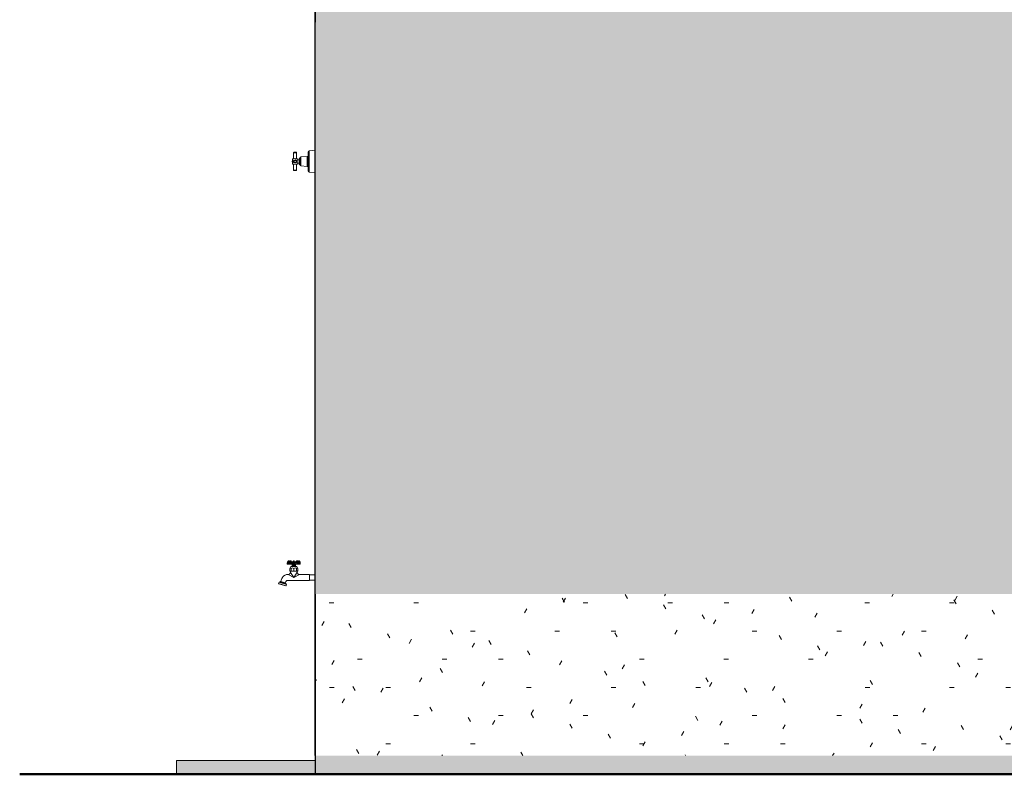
# Model space of a CAD drawing. Header units: metres. Extents: x 10.2 to 107.4, y -18.3 to 5.6.
# Tile 95 of 256: x 19.4 to 22.9, y -0.1 to 2.6. Entities that reach past the tile are written whole.
import ezdxf

# ---------------------------------------------------------------- set-up
doc = ezdxf.new("R2010")
doc.units = ezdxf.units.M
doc.layers.add('A-DETL', color=7, linetype='Continuous', lineweight=5, true_color=0x00a600)
for name, color, linetype, lineweight in [('A-DETL-GENF', 7, 'Continuous', 5), ('A-FLOR', 7, 'Continuous', 5), ('I-WALL', 7, 'Continuous', 5), ('P-SANR-FIXT', 7, 'Continuous', 5)]:
    doc.layers.add(name, color=color, linetype=linetype, lineweight=lineweight)

# ---------------------------------------------------------------- blocks, each defined once
blk = doc.blocks.new('TORNEIRA DE JARDIM COM BICO PARA MANGUEIRA - 1130_BC_Cromado-2213981-FACHADA 04')
at = {"layer": 'P-SANR-FIXT', "true_color": 0xf4f4f4}
for points in [[(-8.3892, 0.6482), (-8.3892, 0.6482), (-8.3901, 0.6482)], [(-8.3883, 0.6482), (-8.3883, 0.6482), (-8.3892, 0.6482)], [(-8.3947, 0.6119), (-8.3947, 0.6121), (-8.3966, 0.614), (-8.3947, 0.6119)], [(-8.354, 0.6099), (-8.354, 0.6106), (-8.3543, 0.6102)], [(-8.3547, 0.5894), (-8.354, 0.5898), (-8.3543, 0.5898)]]:
    blk.add_hatch(color=7, dxfattribs=at).paths.add_polyline_path(points)
at = {"layer": 'P-SANR-FIXT'}
for p, q in [((-8.4341, 0.6512), (-8.4341, 0.6482)), ((-8.4341, 0.6512), (-8.4341, 0.6482)), ((-8.4341, 0.6482), (-8.4176, 0.6482)), ((-8.4341, 0.6482), (-8.3872, 0.6482)), ((-8.433, 0.6507), (-8.4321, 0.651)), ((-8.433, 0.6482), (-8.433, 0.6507)), ((-8.4318, 0.6518), (-8.4328, 0.6515)), ((-8.4327, 0.6517), (-8.4314, 0.6526)), ((-8.4321, 0.651), (-8.4312, 0.6513)), ((-8.4307, 0.657), (-8.4318, 0.6578)), ((-8.4309, 0.6521), (-8.4318, 0.6518)), ((-8.4314, 0.6526), (-8.4314, 0.6542)), ((-8.4314, 0.6526), (-8.4297, 0.6531)), ((-8.4301, 0.6523), (-8.4309, 0.6521)), ((-8.4286, 0.6534), (-8.4277, 0.6542)), ((-8.4286, 0.6509), (-8.4286, 0.6482)), ((-8.4275, 0.6482), (-8.4275, 0.6509)), ((-8.427, 0.6509), (-8.427, 0.6482)), ((-8.4266, 0.6482), (-8.4266, 0.6532)), ((-8.4249, 0.6517), (-8.424, 0.6526)), ((-8.421, 0.639), (-8.4249, 0.6322)), ((-8.4249, 0.6322), (-8.421, 0.639)), ((-8.423, 0.6518), (-8.4245, 0.6515)), ((-8.4243, 0.6507), (-8.4229, 0.651)), ((-8.4243, 0.6482), (-8.4243, 0.6507)), ((-8.424, 0.6526), (-8.424, 0.6542)), ((-8.424, 0.6533), (-8.4233, 0.6538)), ((-8.424, 0.6526), (-8.4217, 0.6531)), ((-8.4232, 0.6597), (-8.4238, 0.6596)), ((-8.4232, 0.6597), (-8.4237, 0.6596)), ((-8.4233, 0.6538), (-8.4237, 0.6553)), ((-8.4214, 0.6521), (-8.423, 0.6518)), ((-8.4229, 0.651), (-8.4214, 0.6513)), ((-8.4206, 0.6567), (-8.4227, 0.6567)), ((-8.4226, 0.6574), (-8.4209, 0.6574)), ((-8.4217, 0.6531), (-8.4205, 0.6532)), ((-8.4199, 0.6523), (-8.4214, 0.6521)), ((-8.4214, 0.6513), (-8.42, 0.6514)), ((-8.421, 0.639), (-8.4003, 0.639)), ((-8.4186, 0.6559), (-8.4205, 0.6561)), ((-8.4205, 0.6532), (-8.4194, 0.6534)), ((-8.4201, 0.6565), (-8.4184, 0.6563)), ((-8.4166, 0.6395), (-8.4201, 0.6395)), ((-8.4011, 0.6395), (-8.4201, 0.6395)), ((-8.42, 0.6514), (-8.4186, 0.6515)), ((-8.4184, 0.6523), (-8.4199, 0.6523)), ((-8.4194, 0.6534), (-8.4186, 0.6559)), ((-8.4186, 0.6515), (-8.4172, 0.6514)), ((-8.4184, 0.6563), (-8.4165, 0.6562)), ((-8.417, 0.6523), (-8.4184, 0.6523)), ((-8.4176, 0.6482), (-8.4171, 0.6436)), ((-8.4171, 0.6436), (-8.4176, 0.6482)), ((-8.4172, 0.6514), (-8.416, 0.6513)), ((-8.4171, 0.6437), (-8.4042, 0.6437)), ((-8.4171, 0.6436), (-8.4147, 0.6436)), ((-8.4042, 0.6436), (-8.4171, 0.6436)), ((-8.4156, 0.6521), (-8.417, 0.6523)), ((-8.4141, 0.643), (-8.4166, 0.643)), ((-8.4166, 0.643), (-8.4166, 0.6395)), ((-8.4106, 0.643), (-8.4166, 0.643)), ((-8.4166, 0.643), (-8.4166, 0.6395)), ((-8.4165, 0.6562), (-8.4145, 0.6562)), ((-8.4144, 0.6559), (-8.4164, 0.6534)), ((-8.416, 0.6513), (-8.4148, 0.651)), ((-8.4144, 0.6518), (-8.4156, 0.6521)), ((-8.4148, 0.651), (-8.4137, 0.6507)), ((-8.4147, 0.6436), (-8.4141, 0.643)), ((-8.4141, 0.6538), (-8.4146, 0.6531)), ((-8.4145, 0.6562), (-8.4125, 0.6565)), ((-8.4125, 0.6561), (-8.4144, 0.6559)), ((-8.4144, 0.6559), (-8.4141, 0.6538)), ((-8.4132, 0.6515), (-8.4144, 0.6518)), ((-8.4137, 0.6507), (-8.4137, 0.6482)), ((-8.4112, 0.6577), (-8.4113, 0.6513)), ((-8.4111, 0.6597), (-8.4112, 0.6577)), ((-8.411, 0.6482), (-8.411, 0.6509)), ((-8.411, 0.6482), (-8.4103, 0.6482)), ((-8.4046, 0.643), (-8.4106, 0.643)), ((-8.4103, 0.6597), (-8.4101, 0.6576)), ((-8.4103, 0.6509), (-8.4103, 0.6482)), ((-8.4101, 0.6576), (-8.41, 0.6512)), ((-8.4088, 0.6567), (-8.409, 0.6585)), ((-8.4088, 0.6565), (-8.4068, 0.6562)), ((-8.4069, 0.6559), (-8.4088, 0.6561)), ((-8.4076, 0.6512), (-8.4065, 0.6516)), ((-8.4076, 0.6482), (-8.4076, 0.6512)), ((-8.4058, 0.6564), (-8.4073, 0.6565)), ((-8.4069, 0.6559), (-8.4072, 0.6538)), ((-8.4072, 0.6538), (-8.4067, 0.6531)), ((-8.4072, 0.643), (-8.407, 0.6437)), ((-8.4046, 0.643), (-8.4072, 0.643)), ((-8.407, 0.6437), (-8.4042, 0.6437)), ((-8.4069, 0.6564), (-8.4058, 0.6564)), ((-8.405, 0.6534), (-8.4069, 0.6559)), ((-8.4068, 0.6562), (-8.4048, 0.6562)), ((-8.4065, 0.6516), (-8.4053, 0.6518)), ((-8.4053, 0.6518), (-8.4041, 0.652)), ((-8.4048, 0.6562), (-8.403, 0.6563)), ((-8.4046, 0.6395), (-8.4046, 0.643)), ((-8.4046, 0.6395), (-8.4046, 0.643)), ((-8.4011, 0.6395), (-8.4046, 0.6395)), ((-8.4042, 0.6437), (-8.4036, 0.6482)), ((-8.4036, 0.6482), (-8.4042, 0.6436)), ((-8.4041, 0.652), (-8.4027, 0.652)), ((-8.4036, 0.6482), (-8.3872, 0.6482)), ((-8.403, 0.6563), (-8.4012, 0.6565)), ((-8.4008, 0.6561), (-8.4027, 0.6559)), ((-8.4027, 0.6559), (-8.402, 0.6534)), ((-8.4027, 0.652), (-8.4013, 0.652)), ((-8.402, 0.6534), (-8.4008, 0.6532)), ((-8.4013, 0.652), (-8.3999, 0.6518)), ((-8.4008, 0.6532), (-8.3996, 0.6531)), ((-8.3986, 0.6567), (-8.4007, 0.6567)), ((-8.4001, 0.6592), (-8.4004, 0.6591)), ((-8.4003, 0.6574), (-8.3987, 0.6574)), ((-8.3964, 0.6322), (-8.4003, 0.639)), ((-8.4003, 0.639), (-8.3964, 0.6322)), ((-8.3999, 0.6518), (-8.3984, 0.6516)), ((-8.3996, 0.6531), (-8.3973, 0.6526)), ((-8.3984, 0.6516), (-8.397, 0.6512)), ((-8.3976, 0.6553), (-8.398, 0.6538)), ((-8.398, 0.6538), (-8.3973, 0.6533)), ((-8.3973, 0.6526), (-8.3965, 0.6518)), ((-8.397, 0.6512), (-8.397, 0.6482)), ((-8.3947, 0.6482), (-8.3963, 0.6482)), ((-8.3947, 0.6482), (-8.3963, 0.6482)), ((-8.3947, 0.6532), (-8.3947, 0.6482)), ((-8.3944, 0.6482), (-8.3947, 0.6482)), ((-8.3944, 0.6482), (-8.3947, 0.6482)), ((-8.3943, 0.6482), (-8.3943, 0.6509)), ((-8.3943, 0.6482), (-8.3938, 0.6482)), ((-8.3938, 0.6509), (-8.3938, 0.6482)), ((-8.3937, 0.6542), (-8.3926, 0.6533)), ((-8.3927, 0.6482), (-8.3927, 0.6514)), ((-8.3927, 0.6482), (-8.3924, 0.6482)), ((-8.3914, 0.6531), (-8.3899, 0.6526)), ((-8.3906, 0.657), (-8.3895, 0.6578)), ((-8.3901, 0.6518), (-8.3893, 0.6516)), ((-8.3899, 0.6542), (-8.3899, 0.6526)), ((-8.3899, 0.6526), (-8.3886, 0.6517)), ((-8.3893, 0.6516), (-8.3883, 0.6512)), ((-8.3883, 0.6512), (-8.3883, 0.6482)), ((-8.3872, 0.6482), (-8.3872, 0.6514)), ((-8.3872, 0.6482), (-8.3872, 0.6514)), ((-8.3872, 0.6482), (-8.3872, 0.6482)), ((-8.3872, 0.6482), (-8.3872, 0.6482)), ((-8.4476, 0.6043), (-8.4484, 0.6034)), ((-8.4482, 0.6036), (-8.4476, 0.6043)), ((-8.4435, 0.6073), (-8.4427, 0.6079)), ((-8.4427, 0.6079), (-8.4434, 0.6073)), ((-8.4309, 0.6106), (-8.4328, 0.6106)), ((-8.4309, 0.6106), (-8.4106, 0.6)), ((-8.4249, 0.6322), (-8.4249, 0.624)), ((-8.4249, 0.6322), (-8.4249, 0.624)), ((-8.4249, 0.624), (-8.4229, 0.622)), ((-8.4233, 0.6224), (-8.4249, 0.624)), ((-8.3983, 0.6224), (-8.4229, 0.6224)), ((-8.4229, 0.6224), (-8.4229, 0.6186)), ((-8.4229, 0.622), (-8.4229, 0.6186)), ((-8.4106, 0.5997), (-8.4229, 0.6183)), ((-8.4207, 0.624), (-8.4207, 0.6322)), ((-8.4107, 0.624), (-8.4107, 0.6322)), ((-8.4106, 0.6), (-8.3983, 0.6186)), ((-8.4106, 0.6), (-8.3903, 0.6106)), ((-8.4005, 0.6322), (-8.4005, 0.624)), ((-8.3983, 0.622), (-8.3964, 0.624)), ((-8.3983, 0.6186), (-8.3983, 0.6224)), ((-8.3983, 0.6186), (-8.3983, 0.622)), ((-8.3982, 0.6183), (-8.3982, 0.6222)), ((-8.3964, 0.624), (-8.3979, 0.6224)), ((-8.3964, 0.624), (-8.3964, 0.6322)), ((-8.3964, 0.6322), (-8.3964, 0.624)), ((-8.3547, 0.6106), (-8.3903, 0.6106)), ((-8.3903, 0.6106), (-8.354, 0.6106)), ((-8.354, 0.6099), (-8.3547, 0.6106)), ((-8.354, 0.6106), (-8.3547, 0.6106)), ((-8.354, 0.5894), (-8.354, 0.6106)), ((-8.354, 0.6102), (-8.354, 0.6106)), ((-8.3346, 0.6099), (-8.354, 0.6099)), ((-8.354, 0.6099), (-8.3346, 0.6099)), ((-8.3336, 0.6089), (-8.3346, 0.6099)), ((-8.3336, 0.6089), (-8.3346, 0.6099)), ((-8.3346, 0.6099), (-8.3346, 0.5901)), ((-8.4638, 0.5831), (-8.4653, 0.578)), ((-8.4653, 0.578), (-8.4638, 0.5831)), ((-8.4653, 0.578), (-8.4646, 0.577)), ((-8.4646, 0.577), (-8.4653, 0.578)), ((-8.4386, 0.5698), (-8.4653, 0.578)), ((-8.4646, 0.577), (-8.4522, 0.5732)), ((-8.4646, 0.577), (-8.4522, 0.5732)), ((-8.4616, 0.5844), (-8.4638, 0.5831)), ((-8.4616, 0.5844), (-8.4638, 0.5831)), ((-8.4638, 0.5831), (-8.4371, 0.5749)), ((-8.4595, 0.5843), (-8.4616, 0.5844)), ((-8.4595, 0.5843), (-8.4616, 0.5844)), ((-8.4382, 0.5772), (-8.4616, 0.5844)), ((-8.44, 0.5783), (-8.4595, 0.5843)), ((-8.4408, 0.5806), (-8.4577, 0.5858)), ((-8.4522, 0.5732), (-8.4398, 0.5694)), ((-8.4522, 0.5732), (-8.4398, 0.5694)), ((-8.4517, 0.5994), (-8.4521, 0.5987)), ((-8.4501, 0.6016), (-8.4513, 0.5999)), ((-8.4513, 0.5999), (-8.4501, 0.6016)), ((-8.4408, 0.5806), (-8.4391, 0.5855)), ((-8.4391, 0.5855), (-8.4408, 0.5806)), ((-8.4382, 0.5772), (-8.44, 0.5783)), ((-8.4382, 0.5772), (-8.44, 0.5783)), ((-8.4398, 0.5694), (-8.4386, 0.5698)), ((-8.4398, 0.5694), (-8.4386, 0.5698)), ((-8.4386, 0.5698), (-8.4371, 0.5749)), ((-8.4371, 0.5749), (-8.4386, 0.5698)), ((-8.4371, 0.5749), (-8.4382, 0.5772)), ((-8.4371, 0.5749), (-8.4382, 0.5772)), ((-8.4323, 0.5894), (-8.3547, 0.5894)), ((-8.354, 0.5894), (-8.4323, 0.5894)), ((-8.3547, 0.5894), (-8.354, 0.5901)), ((-8.3547, 0.5894), (-8.354, 0.5894)), ((-8.354, 0.5901), (-8.3346, 0.5901)), ((-8.3346, 0.5901), (-8.354, 0.5901)), ((-8.354, 0.5894), (-8.354, 0.5898)), ((-8.3346, 0.5901), (-8.3336, 0.5911)), ((-8.3346, 0.5901), (-8.3336, 0.5911))]:
    blk.add_line(p, q, dxfattribs=at)
at = {"layer": 'P-SANR-FIXT', "flags": 128}
for points in [[(-8.4209, 0.6591), (-8.4214, 0.6594), (-8.4221, 0.6596), (-8.4227, 0.6597)], [(-8.4227, 0.6597), (-8.4222, 0.6596), (-8.4217, 0.6595), (-8.4212, 0.6592), (-8.4209, 0.6591)], [(-8.411, 0.6597), (-8.411, 0.6597), (-8.411, 0.6597), (-8.411, 0.6597), (-8.411, 0.6597), (-8.411, 0.6597), (-8.411, 0.6597), (-8.411, 0.6597), (-8.4111, 0.6597), (-8.4111, 0.6597), (-8.4111, 0.6597), (-8.4111, 0.6597), (-8.4111, 0.6597), (-8.4111, 0.6597), (-8.4112, 0.6597), (-8.4112, 0.6597), (-8.4112, 0.6597), (-8.4112, 0.6597), (-8.4112, 0.6597), (-8.4112, 0.6596), (-8.4112, 0.6596), (-8.4112, 0.6596), (-8.4112, 0.6596), (-8.4113, 0.6596), (-8.4113, 0.6596), (-8.4113, 0.6596), (-8.4113, 0.6596), (-8.4113, 0.6596), (-8.4113, 0.6596), (-8.4113, 0.6596), (-8.4113, 0.6596), (-8.4113, 0.6596), (-8.4113, 0.6596), (-8.4113, 0.6596), (-8.4113, 0.6596), (-8.4113, 0.6596), (-8.4113, 0.6596), (-8.4113, 0.6596), (-8.4113, 0.6596), (-8.4113, 0.6596), (-8.4113, 0.6596), (-8.4113, 0.6596), (-8.4113, 0.6596), (-8.4113, 0.6596), (-8.4113, 0.6596), (-8.4113, 0.6596), (-8.4113, 0.6596), (-8.4113, 0.6596), (-8.4113, 0.6596), (-8.4113, 0.6596), (-8.4113, 0.6596), (-8.4113, 0.6596), (-8.4113, 0.6596), (-8.4114, 0.6596), (-8.4114, 0.6596), (-8.4114, 0.6596), (-8.4114, 0.6596), (-8.4114, 0.6596), (-8.4114, 0.6596), (-8.4114, 0.6596), (-8.4114, 0.6596), (-8.4114, 0.6596), (-8.4114, 0.6596), (-8.4114, 0.6596), (-8.4114, 0.6596), (-8.4114, 0.6596), (-8.4114, 0.6596), (-8.4114, 0.6596), (-8.4114, 0.6596), (-8.4114, 0.6596), (-8.4114, 0.6596), (-8.4114, 0.6596), (-8.4114, 0.6596), (-8.4114, 0.6596), (-8.4114, 0.6596), (-8.4114, 0.6596), (-8.4114, 0.6596), (-8.4114, 0.6596), (-8.4114, 0.6596), (-8.4114, 0.6596), (-8.4114, 0.6596), (-8.4114, 0.6596), (-8.4114, 0.6596), (-8.4114, 0.6596), (-8.4114, 0.6596), (-8.4115, 0.6596), (-8.4115, 0.6596), (-8.4115, 0.6596), (-8.4115, 0.6596), (-8.4115, 0.6596), (-8.4115, 0.6596), (-8.4115, 0.6596), (-8.4115, 0.6596), (-8.4115, 0.6596), (-8.4115, 0.6596), (-8.4115, 0.6596), (-8.4115, 0.6596), (-8.4115, 0.6596), (-8.4115, 0.6596), (-8.4115, 0.6596), (-8.4115, 0.6596), (-8.4115, 0.6596), (-8.4115, 0.6596), (-8.4115, 0.6596), (-8.4115, 0.6596), (-8.4115, 0.6596), (-8.4115, 0.6596), (-8.4115, 0.6596), (-8.4115, 0.6596), (-8.4115, 0.6596), (-8.4115, 0.6596), (-8.4115, 0.6595), (-8.4115, 0.6595), (-8.4115, 0.6595), (-8.4115, 0.6595), (-8.4115, 0.6595), (-8.4115, 0.6595), (-8.4115, 0.6595), (-8.4115, 0.6595), (-8.4115, 0.6595), (-8.4115, 0.6595), (-8.4116, 0.6595), (-8.4116, 0.6595), (-8.4116, 0.6595), (-8.4116, 0.6595), (-8.4116, 0.6595), (-8.4116, 0.6595), (-8.4116, 0.6595), (-8.4116, 0.6595), (-8.4116, 0.6595), (-8.4116, 0.6595), (-8.4116, 0.6595), (-8.4119, 0.6593), (-8.4121, 0.6591), (-8.4122, 0.6589), (-8.4122, 0.6588), (-8.4123, 0.6587), (-8.4124, 0.6582), (-8.4124, 0.6576), (-8.4125, 0.6571)], [(-8.411, 0.6597), (-8.411, 0.6597), (-8.411, 0.6597), (-8.411, 0.6597), (-8.411, 0.6597), (-8.411, 0.6597), (-8.411, 0.6597), (-8.411, 0.6597), (-8.4111, 0.6597), (-8.4111, 0.6597), (-8.4111, 0.6597), (-8.4111, 0.6597), (-8.4111, 0.6597), (-8.4111, 0.6597), (-8.4112, 0.6597), (-8.4112, 0.6597), (-8.4112, 0.6597), (-8.4112, 0.6597), (-8.4112, 0.6597), (-8.4112, 0.6597), (-8.4112, 0.6597), (-8.4112, 0.6597), (-8.4112, 0.6597), (-8.4112, 0.6596), (-8.4112, 0.6596), (-8.4112, 0.6596), (-8.4112, 0.6596), (-8.4112, 0.6596), (-8.4112, 0.6596), (-8.4112, 0.6596), (-8.4112, 0.6596), (-8.4113, 0.6596), (-8.4113, 0.6596), (-8.4113, 0.6596), (-8.4113, 0.6596), (-8.4113, 0.6596), (-8.4113, 0.6596), (-8.4113, 0.6596), (-8.4113, 0.6596), (-8.4113, 0.6596), (-8.4113, 0.6596), (-8.4113, 0.6596), (-8.4113, 0.6596), (-8.4113, 0.6596), (-8.4113, 0.6596), (-8.4113, 0.6596), (-8.4113, 0.6596), (-8.4113, 0.6596), (-8.4113, 0.6596), (-8.4113, 0.6596), (-8.4113, 0.6596), (-8.4113, 0.6596), (-8.4113, 0.6596), (-8.4113, 0.6596), (-8.4113, 0.6596), (-8.4113, 0.6596), (-8.4113, 0.6596), (-8.4113, 0.6596), (-8.4113, 0.6596), (-8.4113, 0.6596), (-8.4113, 0.6596), (-8.4114, 0.6596), (-8.4114, 0.6596), (-8.4114, 0.6596), (-8.4114, 0.6596), (-8.4114, 0.6596), (-8.4114, 0.6596), (-8.4114, 0.6596), (-8.4114, 0.6596), (-8.4114, 0.6596), (-8.4114, 0.6596), (-8.4114, 0.6596), (-8.4114, 0.6596), (-8.4114, 0.6596), (-8.4114, 0.6596), (-8.4114, 0.6596), (-8.4114, 0.6596), (-8.4114, 0.6596), (-8.4114, 0.6596), (-8.4114, 0.6596), (-8.4114, 0.6596), (-8.4114, 0.6596), (-8.4114, 0.6596), (-8.4114, 0.6596), (-8.4114, 0.6596), (-8.4114, 0.6596), (-8.4114, 0.6596), (-8.4114, 0.6596), (-8.4114, 0.6596), (-8.4114, 0.6596), (-8.4114, 0.6596), (-8.4114, 0.6596), (-8.4114, 0.6596), (-8.4115, 0.6596), (-8.4115, 0.6596), (-8.4115, 0.6596), (-8.4115, 0.6596), (-8.4115, 0.6596), (-8.4115, 0.6596), (-8.4115, 0.6596), (-8.4115, 0.6596), (-8.4115, 0.6596), (-8.4115, 0.6596), (-8.4115, 0.6596), (-8.4115, 0.6596), (-8.4115, 0.6596), (-8.4115, 0.6596), (-8.4115, 0.6596), (-8.4115, 0.6596), (-8.4115, 0.6596), (-8.4115, 0.6596), (-8.4115, 0.6596), (-8.4115, 0.6596), (-8.4115, 0.6596), (-8.4115, 0.6596), (-8.4115, 0.6596), (-8.4115, 0.6596), (-8.4115, 0.6596), (-8.4115, 0.6596), (-8.4115, 0.6596), (-8.4115, 0.6595), (-8.4115, 0.6595), (-8.4115, 0.6595), (-8.4115, 0.6595), (-8.4115, 0.6595), (-8.4115, 0.6595), (-8.4115, 0.6595), (-8.4115, 0.6595), (-8.4115, 0.6595), (-8.4116, 0.6595), (-8.4116, 0.6595), (-8.4116, 0.6595), (-8.4116, 0.6595), (-8.4116, 0.6595), (-8.4116, 0.6595), (-8.4116, 0.6595), (-8.4116, 0.6595), (-8.4116, 0.6595), (-8.4116, 0.6595), (-8.4116, 0.6595), (-8.4116, 0.6595), (-8.4119, 0.6593), (-8.4121, 0.6591), (-8.4122, 0.6589), (-8.4122, 0.6588), (-8.4123, 0.6585), (-8.4124, 0.658)], [(-8.4103, 0.6597), (-8.4103, 0.6597), (-8.4102, 0.6597), (-8.4102, 0.6597), (-8.4102, 0.6597), (-8.4102, 0.6597), (-8.4102, 0.6597), (-8.4102, 0.6597), (-8.4102, 0.6597), (-8.4101, 0.6597), (-8.4101, 0.6597), (-8.4101, 0.6597), (-8.4101, 0.6597), (-8.4101, 0.6597), (-8.4101, 0.6597), (-8.4101, 0.6597), (-8.4101, 0.6596), (-8.4101, 0.6596), (-8.4101, 0.6596), (-8.4101, 0.6596), (-8.4101, 0.6596), (-8.4101, 0.6596), (-8.4101, 0.6596), (-8.4101, 0.6596), (-8.4101, 0.6596), (-8.4101, 0.6596), (-8.4101, 0.6596), (-8.41, 0.6596), (-8.41, 0.6596), (-8.41, 0.6596), (-8.41, 0.6596), (-8.41, 0.6596), (-8.41, 0.6596), (-8.41, 0.6596), (-8.41, 0.6596), (-8.41, 0.6596), (-8.41, 0.6596), (-8.41, 0.6596), (-8.41, 0.6596), (-8.41, 0.6596), (-8.41, 0.6596), (-8.41, 0.6596), (-8.41, 0.6596), (-8.41, 0.6596), (-8.41, 0.6596), (-8.41, 0.6596), (-8.41, 0.6596), (-8.41, 0.6596), (-8.41, 0.6596), (-8.41, 0.6596), (-8.41, 0.6596), (-8.41, 0.6596), (-8.41, 0.6596), (-8.41, 0.6596), (-8.41, 0.6596), (-8.41, 0.6596), (-8.41, 0.6596), (-8.4099, 0.6596), (-8.4099, 0.6596), (-8.4099, 0.6596), (-8.4099, 0.6596), (-8.4099, 0.6596), (-8.4099, 0.6596), (-8.4099, 0.6596), (-8.4099, 0.6596), (-8.4099, 0.6596), (-8.4099, 0.6596), (-8.4099, 0.6596), (-8.4099, 0.6596), (-8.4099, 0.6596), (-8.4099, 0.6596), (-8.4099, 0.6596), (-8.4099, 0.6596), (-8.4099, 0.6596), (-8.4099, 0.6596), (-8.4099, 0.6596), (-8.4099, 0.6596), (-8.4099, 0.6596), (-8.4099, 0.6596), (-8.4099, 0.6596), (-8.4099, 0.6596), (-8.4099, 0.6596), (-8.4099, 0.6596), (-8.4099, 0.6596), (-8.4099, 0.6596), (-8.4099, 0.6596), (-8.4099, 0.6596), (-8.4099, 0.6596), (-8.4099, 0.6596), (-8.4099, 0.6596), (-8.4098, 0.6596), (-8.4098, 0.6596), (-8.4098, 0.6596), (-8.4098, 0.6596), (-8.4098, 0.6596), (-8.4098, 0.6596), (-8.4098, 0.6596), (-8.4098, 0.6596), (-8.4098, 0.6596), (-8.4098, 0.6596), (-8.4098, 0.6596), (-8.4098, 0.6596), (-8.4098, 0.6596), (-8.4098, 0.6596), (-8.4098, 0.6596), (-8.4098, 0.6596), (-8.4098, 0.6596), (-8.4098, 0.6596), (-8.4098, 0.6596), (-8.4098, 0.6596), (-8.4098, 0.6596), (-8.4098, 0.6596), (-8.4098, 0.6596), (-8.4098, 0.6595), (-8.4098, 0.6595), (-8.4098, 0.6595), (-8.4098, 0.6595), (-8.4098, 0.6595), (-8.4098, 0.6595), (-8.4098, 0.6595), (-8.4098, 0.6595), (-8.4098, 0.6595), (-8.4098, 0.6595), (-8.4098, 0.6595), (-8.4098, 0.6595), (-8.4098, 0.6595), (-8.4097, 0.6595), (-8.4097, 0.6595), (-8.4097, 0.6595), (-8.4097, 0.6595), (-8.4097, 0.6595), (-8.4097, 0.6595), (-8.4097, 0.6595), (-8.4097, 0.6595), (-8.4094, 0.6593), (-8.4092, 0.6591), (-8.4091, 0.6589), (-8.4091, 0.6588), (-8.409, 0.6585), (-8.4089, 0.658), (-8.4089, 0.6576), (-8.4089, 0.6571)], [(-8.4103, 0.6597), (-8.4103, 0.6597), (-8.4102, 0.6597), (-8.4102, 0.6597), (-8.4102, 0.6597), (-8.4102, 0.6597), (-8.4102, 0.6597), (-8.4102, 0.6597), (-8.4102, 0.6597), (-8.4101, 0.6597), (-8.4101, 0.6597), (-8.4101, 0.6597), (-8.4101, 0.6596), (-8.4101, 0.6596), (-8.4101, 0.6596), (-8.4101, 0.6596), (-8.4101, 0.6596), (-8.4101, 0.6596), (-8.4101, 0.6596), (-8.41, 0.6596), (-8.41, 0.6596), (-8.41, 0.6596), (-8.41, 0.6596), (-8.41, 0.6596), (-8.41, 0.6596), (-8.41, 0.6596), (-8.41, 0.6596), (-8.41, 0.6596), (-8.41, 0.6596), (-8.41, 0.6596), (-8.41, 0.6596), (-8.41, 0.6596), (-8.41, 0.6596), (-8.41, 0.6596), (-8.41, 0.6596), (-8.41, 0.6596), (-8.41, 0.6596), (-8.41, 0.6596), (-8.41, 0.6596), (-8.41, 0.6596), (-8.41, 0.6596), (-8.41, 0.6596), (-8.41, 0.6596), (-8.41, 0.6596), (-8.41, 0.6596), (-8.41, 0.6596), (-8.41, 0.6596), (-8.41, 0.6596), (-8.41, 0.6596), (-8.4099, 0.6596), (-8.4099, 0.6596), (-8.4099, 0.6596), (-8.4099, 0.6596), (-8.4099, 0.6596), (-8.4099, 0.6596), (-8.4099, 0.6596), (-8.4099, 0.6596), (-8.4099, 0.6596), (-8.4099, 0.6596), (-8.4099, 0.6596), (-8.4099, 0.6596), (-8.4099, 0.6596), (-8.4099, 0.6596), (-8.4099, 0.6596), (-8.4099, 0.6596), (-8.4099, 0.6596), (-8.4099, 0.6596), (-8.4099, 0.6596), (-8.4099, 0.6596), (-8.4099, 0.6596), (-8.4099, 0.6596), (-8.4099, 0.6596), (-8.4099, 0.6596), (-8.4099, 0.6596), (-8.4099, 0.6596), (-8.4099, 0.6596), (-8.4099, 0.6596), (-8.4099, 0.6596), (-8.4099, 0.6596), (-8.4099, 0.6596), (-8.4099, 0.6596), (-8.4099, 0.6596), (-8.4098, 0.6596), (-8.4098, 0.6596), (-8.4098, 0.6596), (-8.4098, 0.6596), (-8.4098, 0.6596), (-8.4098, 0.6596), (-8.4098, 0.6596), (-8.4098, 0.6596), (-8.4098, 0.6596), (-8.4098, 0.6596), (-8.4098, 0.6596), (-8.4098, 0.6596), (-8.4098, 0.6596), (-8.4098, 0.6596), (-8.4098, 0.6596), (-8.4098, 0.6596), (-8.4098, 0.6596), (-8.4098, 0.6596), (-8.4098, 0.6596), (-8.4098, 0.6596), (-8.4098, 0.6596), (-8.4098, 0.6596), (-8.4098, 0.6595), (-8.4098, 0.6595), (-8.4098, 0.6595), (-8.4098, 0.6595), (-8.4098, 0.6595), (-8.4098, 0.6595), (-8.4098, 0.6595), (-8.4098, 0.6595), (-8.4098, 0.6595), (-8.4098, 0.6595), (-8.4098, 0.6595), (-8.4098, 0.6595), (-8.4098, 0.6595), (-8.4098, 0.6595), (-8.4097, 0.6595), (-8.4097, 0.6595), (-8.4097, 0.6595), (-8.4097, 0.6595), (-8.4097, 0.6595), (-8.4097, 0.6595), (-8.4097, 0.6595), (-8.4094, 0.6593), (-8.4092, 0.6591), (-8.4091, 0.6589), (-8.4091, 0.6588)], [(-8.3982, 0.6186), (-8.3982, 0.6195), (-8.3982, 0.6205), (-8.3982, 0.6215), (-8.3982, 0.6222)], [(-8.3982, 0.6222), (-8.3982, 0.6215), (-8.3982, 0.6205), (-8.3982, 0.6195), (-8.3982, 0.6186)]]:
    blk.add_lwpolyline(points, dxfattribs=at)
at = {"layer": 'P-SANR-FIXT'}
for centre, radius, start, end in [((-8.4216, 0.6506), 0.0125, 144.8221, 177.2201), ((-8.4216, 0.6506), 0.0125, 144.8221, 177.2201), ((-8.3822, 0.5665), 0.099, 120.6384, 121.6022), ((-8.4382, 0.6671), 0.0172, 283.5798, 287.4184), ((-8.4216, 0.6506), 0.0112, 144.8721, 173.9105), ((-8.4216, 0.6506), 0.0112, 144.8721, 173.9098), ((-8.428, 0.6549), 0.00477, 100.4758, 143.1726), ((-8.428, 0.6549), 0.00477, 100.4758, 143.1726), ((-8.4216, 0.6506), 0.0105, 144.9472, 159.7504), ((-8.4303, 0.6484), 0.00298, 54.7926, 106.6182), ((-8.428, 0.6551), 0.00332, 63.0642, 144.8721), ((-8.428, 0.655), 0.00264, 88.6468, 143.8449), ((-8.4296, 0.65), 0.00233, 46.2081, 101.0953), ((-8.4283, 0.6487), 0.00469, 94.3182, 107.8725), ((-8.428, 0.6547), 0.00494, 57.4279, 100.4758), ((-8.428, 0.6547), 0.00494, 57.4279, 100.4758), ((-8.4152, 0.651), 0.0128, 142.2122, 177.2217), ((-8.428, 0.6549), 0.00278, 64.0774, 88.481), ((-8.4116, 0.6511), 0.0151, 153.9195, 178.0805), ((-8.427, 0.6509), 0.00716, 61.7826, 86.2174), ((-8.4249, 0.6494), 0.00199, 106.2286, 141.5546), ((-8.4254, 0.6563), 0.00569, 259.0418, 280.9582), ((-8.4257, 0.6559), 0.00456, 272.5499, 284.7385), ((-8.421, 0.6523), 0.00794, 114.2169, 123.3586), ((-8.421, 0.6523), 0.00794, 114.2169, 123.3586), ((-8.4213, 0.6558), 0.00441, 116.0805, 153.9195), ((-8.4044, 0.6498), 0.0206, 159.427, 174.573), ((-8.4229, 0.6566), 0.00316, 7.6299, 114.2169), ((-8.4229, 0.6566), 0.00316, 7.6299, 114.2169), ((-8.4217, 0.6563), 0.00206, 20.573, 159.427), ((-8.4201, 0.6385), 0.000997, 90, 150.0011), ((-8.4201, 0.6385), 0.000997, 90, 150.0008), ((-8.4157, 0.6699), 0.0135, 252.4354, 283.9837), ((-8.4157, 0.6699), 0.0135, 252.4354, 283.9837), ((-8.4174, 0.638), 0.0154, 71.881, 86.2863), ((-8.4128, 0.6507), 0.000942, 119.549, 180), ((-8.4122, 0.6576), 0.00708, 257.9786, 274.0214), ((-8.4131, 0.6503), 0.00117, 50.6983, 95.4176), ((-8.2214, 0.6508), 0.1912, 178.2418, 179.7582), ((-8.4034, 0.6568), 0.00908, 167.264, 180.0049), ((-8.4029, 0.6567), 0.00956, 167.4953, 181.5457), ((-8.4107, 0.6538), 0.00396, 63.1291, 116.8709), ((-8.4138, 0.6492), 0.00251, 34.428, 55.572), ((-8.4108, 0.6581), 0.00158, 97.4644, 152.5356), ((-8.4108, 0.6581), 0.00158, 97.4644, 152.5356), ((-8.4111, 0.6507), 0.000707, 113.2208, 191.97), ((-8.4107, 0.6515), 0.000701, 193.6576, 338.7165), ((-8.4106, 0.6572), 0.00246, 65.7343, 100.0129), ((-8.4106, 0.6572), 0.00246, 65.7343, 100.0129), ((-8.4088, 0.6545), 0.00347, 249.6873, 290.3127), ((-8.4103, 0.6584), 0.00132, 4.6323, 58.2412), ((-8.4103, 0.6584), 0.00132, 4.6323, 58.2412), ((-8.4094, 0.6518), 0.000742, 270, 0), ((-8.425, 0.6562), 0.0162, 1.1159, 8.1488), ((-8.4056, 0.6697), 0.0134, 256.0505, 287.6862), ((-8.4056, 0.6697), 0.0134, 256.0505, 287.6862), ((-8.2663, 0.6591), 0.1425, 181.0616, 182.9384), ((-8.404, 0.638), 0.0154, 93.7136, 107.9677), ((-8.3991, 0.6571), 0.00246, 108.0498, 183.9502), ((-8.3991, 0.6571), 0.00246, 108.0498, 183.9502), ((-8.3995, 0.6566), 0.00174, 107.97, 182.03), ((-8.4011, 0.6385), 0.000997, 30, 90), ((-8.4011, 0.6385), 0.000997, 29.9992, 90), ((-8.3995, 0.6564), 0.00131, 17.2523, 162.7477), ((-8.3995, 0.6565), 0.00188, 20.03, 107.97), ((-8.3984, 0.655), 0.00471, 71.9502, 108.0498), ((-8.3984, 0.655), 0.00471, 71.9502, 108.0498), ((-8.4039, 0.6533), 0.00662, 354.044, 31.546), ((-8.3996, 0.656), 0.00396, 22.1952, 67.8048), ((-8.4187, 0.6494), 0.0224, 5.97, 20.03), ((-8.396, 0.6559), 0.00189, 68.2976, 150.4303), ((-8.3912, 0.685), 0.0342, 260.1642, 264.7743), ((-8.3978, 0.6568), 0.00274, 48.4074, 71.9502), ((-8.3978, 0.6568), 0.00274, 48.4074, 71.9502), ((-8.3945, 0.6542), 0.0031, 231.9918, 268.7731), ((-8.3933, 0.6547), 0.00495, 79.804, 122.7015), ((-8.3933, 0.6547), 0.00495, 79.804, 122.7015), ((-8.4063, 0.6518), 0.0126, 355.8431, 34.4025), ((-8.4131, 0.6505), 0.0185, 1.8572, 22.1952), ((-8.3636, 0.6736), 0.035, 204.3425, 206.4723), ((-8.3934, 0.6549), 0.00347, 37.2433, 115.9285), ((-8.4126, 0.6503), 0.0194, 2.5601, 23.4399), ((-8.3934, 0.6548), 0.00286, 39.2252, 115.4878), ((-8.3939, 0.6531), 0.00226, 271.0748, 301.3222), ((-8.3909, 0.6488), 0.00308, 74.3454, 124.2442), ((-8.3932, 0.6475), 0.00589, 72.1276, 84.5624), ((-8.3933, 0.6549), 0.00477, 36.8833, 79.804), ((-8.3933, 0.6549), 0.00477, 36.8833, 79.804), ((-8.3997, 0.6506), 0.0105, 20.2492, 35.0531), ((-8.3997, 0.6506), 0.0112, 6.0897, 35.1107), ((-8.3997, 0.6506), 0.0125, 3.1037, 35.2012), ((-8.3997, 0.6506), 0.0125, 3.1037, 35.2012), ((-8.3857, 0.6595), 0.00841, 249.3299, 259.7322), ((-8.3877, 0.6528), 0.00161, 249.9042, 290.0958), ((-8.4321, 0.5881), 0.0225, 87.0547, 142.9394), ((-8.4321, 0.5881), 0.0225, 87.0547, 142.9394), ((-8.4309, 0.6186), 0.008, 270, 0), ((-8.4309, 0.6186), 0.008, 270, 360), ((-8.4229, 0.6253), 0.0024, 213.4508, 295.0269), ((-8.4229, 0.6322), 0.00174, 53.8024, 150.1976), ((-8.4306, 0.6253), 0.0121, 35.0976, 43.7025), ((-8.4139, 0.6131), 0.0129, 121.7699, 128.2301), ((-8.4157, 0.6261), 0.00792, 50.6, 129.4), ((-8.4157, 0.6355), 0.0125, 246.3797, 293.6203), ((-8.4056, 0.6263), 0.00778, 49.4955, 130.5045), ((-8.4056, 0.6345), 0.0117, 244.3252, 295.6748), ((-8.3977, 0.6312), 0.00303, 109.708, 160.292), ((-8.3975, 0.6266), 0.00401, 221.0005, 248.5688), ((-8.3989, 0.6263), 0.00345, 268.2922, 316.9492), ((-8.3982, 0.6327), 0.00141, 39.3541, 109.708), ((-8.3903, 0.6186), 0.008, 180.0546, 269.859), ((-8.3903, 0.6186), 0.008, 180.0546, 269.859), ((-8.4598, 0.5865), 0.00222, 278.533, 341.1277), ((-8.4598, 0.5865), 0.00222, 278.533, 341.1277), ((-8.4056, 0.5709), 0.0542, 147.5672, 164.056), ((-8.4056, 0.5709), 0.0542, 147.5672, 164.056), ((-8.4389, 0.58), 0.002, 162.8802, 238.1017), ((-8.4389, 0.58), 0.002, 162.9133, 238.1017), ((-8.4323, 0.5817), 0.00778, 90, 150.0682), ((-8.4323, 0.5817), 0.00778, 90, 150.0682)]:
    blk.add_arc(centre, radius, start, end, dxfattribs=at)
for points in [[(-8.4318, 0.6578), (-8.4325, 0.6568), (-8.4336, 0.6547), (-8.4341, 0.6523), (-8.4341, 0.6512)], [(-8.4341, 0.6512), (-8.4341, 0.6524), (-8.4336, 0.6547), (-8.4325, 0.6568), (-8.4318, 0.6578)], [(-8.424, 0.6595), (-8.4236, 0.6597), (-8.4228, 0.6597), (-8.422, 0.6594), (-8.4216, 0.6592)], [(-8.4216, 0.6592), (-8.422, 0.6594), (-8.4228, 0.6597), (-8.4236, 0.6597), (-8.424, 0.6595)], [(-8.4235, 0.6595), (-8.4231, 0.6597), (-8.4224, 0.6597), (-8.4216, 0.6594), (-8.4213, 0.6592)], [(-8.4213, 0.6592), (-8.4216, 0.6594), (-8.4224, 0.6597), (-8.4231, 0.6597), (-8.4235, 0.6595)], [(-8.4213, 0.6592), (-8.4212, 0.6592), (-8.4211, 0.6592), (-8.421, 0.6591)], [(-8.421, 0.6591), (-8.4211, 0.6592), (-8.4212, 0.6592), (-8.4213, 0.6592)], [(-8.4123, 0.6583), (-8.4123, 0.6584), (-8.4123, 0.6584), (-8.4123, 0.6583)], [(-8.4123, 0.6583), (-8.4123, 0.6584), (-8.4123, 0.6584), (-8.4123, 0.6583)], [(-8.4121, 0.6585), (-8.412, 0.6586), (-8.4118, 0.6589), (-8.4115, 0.659), (-8.4114, 0.6591)], [(-8.4114, 0.6591), (-8.4115, 0.659), (-8.4118, 0.6589), (-8.412, 0.6586), (-8.4121, 0.6585)], [(-8.411, 0.6596), (-8.411, 0.6597), (-8.411, 0.6597), (-8.411, 0.6595)], [(-8.411, 0.6595), (-8.411, 0.6597), (-8.411, 0.6597), (-8.411, 0.6596)], [(-8.4003, 0.6591), (-8.4004, 0.659), (-8.4006, 0.6589), (-8.4006, 0.6586), (-8.4007, 0.6585)], [(-8.4007, 0.6585), (-8.4006, 0.6586), (-8.4006, 0.6589), (-8.4004, 0.659), (-8.4003, 0.6591)], [(-8.3947, 0.6482), (-8.3947, 0.6482), (-8.3946, 0.6482), (-8.3944, 0.6482)], [(-8.3944, 0.6482), (-8.3946, 0.6482), (-8.3947, 0.6482), (-8.3947, 0.6482)], [(-8.3927, 0.6482), (-8.3927, 0.6482), (-8.3929, 0.6482), (-8.3935, 0.6482), (-8.3938, 0.6482)], [(-8.3924, 0.6482), (-8.3926, 0.6482), (-8.3927, 0.6482), (-8.3927, 0.6482)], [(-8.3872, 0.6512), (-8.3872, 0.6524), (-8.3877, 0.6547), (-8.3888, 0.6568), (-8.3895, 0.6578)], [(-8.3895, 0.6578), (-8.3888, 0.6568), (-8.3877, 0.6547), (-8.3872, 0.6523), (-8.3872, 0.6512)], [(-8.3883, 0.6482), (-8.388, 0.6482), (-8.3874, 0.6482), (-8.3872, 0.6482), (-8.3872, 0.6482)], [(-8.3872, 0.6482), (-8.3872, 0.6482), (-8.3874, 0.6482), (-8.388, 0.6482), (-8.3883, 0.6482)], [(-8.4437, 0.6073), (-8.4434, 0.6075), (-8.443, 0.6077), (-8.4427, 0.6079)], [(-8.4427, 0.6079), (-8.443, 0.6077), (-8.4434, 0.6075), (-8.4437, 0.6073)], [(-8.441, 0.6087), (-8.4407, 0.6089), (-8.4404, 0.609), (-8.44, 0.6091)], [(-8.44, 0.6091), (-8.4404, 0.609), (-8.4407, 0.6089), (-8.441, 0.6087)], [(-8.4272, 0.6114), (-8.4268, 0.6116), (-8.4263, 0.6119), (-8.4259, 0.6123)], [(-8.4253, 0.6128), (-8.4247, 0.6134), (-8.4242, 0.6141), (-8.4239, 0.6148)], [(-8.4235, 0.6156), (-8.4232, 0.6165), (-8.423, 0.6175), (-8.423, 0.6185)], [(-8.3983, 0.6183), (-8.3983, 0.6175), (-8.3982, 0.6167), (-8.398, 0.616)], [(-8.3975, 0.6154), (-8.3979, 0.6163), (-8.3981, 0.6174), (-8.3981, 0.6184)], [(-8.3916, 0.6106), (-8.392, 0.6106), (-8.3923, 0.6107), (-8.3927, 0.6109)], [(-8.4525, 0.5981), (-8.4524, 0.5983), (-8.4523, 0.5985), (-8.4521, 0.5987)], [(-8.4521, 0.5987), (-8.4523, 0.5985), (-8.4524, 0.5983), (-8.4525, 0.5981)]]:
    blk.add_open_spline(points, degree=3, dxfattribs=at)
for points, knots in [([(-8.4318, 0.6578), (-8.4315, 0.6582), (-8.4307, 0.659), (-8.4293, 0.6596), (-8.4284, 0.6597), (-8.428, 0.6597)], [0, 0, 0, 0, 0.25, 0.5, 0.6716555, 0.6716555, 0.6716555, 0.6716555]), ([(-8.428, 0.6597), (-8.4284, 0.6597), (-8.4293, 0.6596), (-8.4307, 0.659), (-8.4315, 0.6582), (-8.4318, 0.6578)], [0.3275278, 0.3275278, 0.3275278, 0.3275278, 0.5, 0.75, 1, 1, 1, 1]), ([(-8.4116, 0.651), (-8.4116, 0.6511), (-8.4115, 0.6512), (-8.4114, 0.6512), (-8.4113, 0.6512)], [0.4375, 0.4375, 0.4375, 0.4375, 0.625, 1, 1, 1, 1]), ([(-8.41, 0.6512), (-8.4099, 0.6512), (-8.4099, 0.6513), (-8.4098, 0.6511), (-8.4097, 0.6511)], [0, 0, 0, 0, 0.28125, 0.5, 0.5, 0.5, 0.5]), ([(-8.407, 0.6436), (-8.4067, 0.6436), (-8.4063, 0.6436), (-8.4059, 0.6436), (-8.4056, 0.6436), (-8.4052, 0.6436), (-8.4048, 0.6436), (-8.4044, 0.6436), (-8.4042, 0.6436), (-8.4042, 0.6436)], [0.6875, 0.6875, 0.6875, 0.6875, 0.75, 0.765625, 0.78125, 0.8125, 0.875, 0.9375, 1, 1, 1, 1]), ([(-8.4042, 0.6436), (-8.4042, 0.6436), (-8.4044, 0.6436), (-8.4048, 0.6436), (-8.4052, 0.6436), (-8.4056, 0.6436), (-8.4059, 0.6436), (-8.4063, 0.6436), (-8.4067, 0.6436), (-8.407, 0.6436)], [0, 0, 0, 0, 0.0625, 0.125, 0.1875, 0.21875, 0.234375, 0.25, 0.3125, 0.3125, 0.3125, 0.3125]), ([(-8.3981, 0.6597), (-8.3979, 0.6597), (-8.3973, 0.6596), (-8.3968, 0.6593), (-8.3966, 0.6592)], [0.3279989, 0.3279989, 0.3279989, 0.3279989, 0.5, 0.6510087, 0.6510087, 0.6510087, 0.6510087]), ([(-8.3966, 0.6592), (-8.3968, 0.6593), (-8.3973, 0.6596), (-8.3979, 0.6597), (-8.3981, 0.6597)], [0.3493631, 0.3493631, 0.3493631, 0.3493631, 0.5, 0.6714662, 0.6714662, 0.6714662, 0.6714662]), ([(-8.3895, 0.6578), (-8.3898, 0.6582), (-8.3906, 0.659), (-8.392, 0.6596), (-8.3929, 0.6597), (-8.3933, 0.6597)], [0, 0, 0, 0, 0.25, 0.5, 0.6716555, 0.6716555, 0.6716555, 0.6716555]), ([(-8.3933, 0.6597), (-8.3929, 0.6597), (-8.392, 0.6596), (-8.3906, 0.659), (-8.3898, 0.6582), (-8.3895, 0.6578)], [0.3275278, 0.3275278, 0.3275278, 0.3275278, 0.5, 0.75, 1, 1, 1, 1]), ([(-8.3937, 0.6113), (-8.3944, 0.6117), (-8.3959, 0.6127), (-8.3969, 0.6141), (-8.3973, 0.6148)], [0.2921629, 0.2921629, 0.2921629, 0.2921629, 0.5, 0.7029888, 0.7029888, 0.7029888, 0.7029888])]:
    blk.add_open_spline(points, degree=3, knots=knots, dxfattribs=at)
blk = doc.blocks.new('REGISTRO DE GAVETA COM CANOPLA CROMADA - 4900_C37_GD_Cromado CR10_1 1_2_-2927696-FACHADA 04')
at = {"layer": 'P-SANR-FIXT'}
for p, q in [((-8.4117, 2.1311), (-8.4117, 2.1111)), ((-8.4117, 2.1311), (-8.4007, 2.1311)), ((-8.4027, 2.1331), (-8.4097, 2.1331)), ((-8.4007, 2.1111), (-8.4007, 2.1311)), ((-8.3587, 2.1347), (-8.3592, 2.1209)), ((-8.3336, 2.1401), (-8.355, 2.1386)), ((-8.355, 2.1386), (-8.355, 2.0616)), ((-8.4142, 2.1083), (-8.4152, 2.1083)), ((-8.4142, 2.1101), (-8.4142, 2.1083)), ((-8.4142, 2.092), (-8.4142, 2.1083)), ((-8.4117, 2.1111), (-8.4132, 2.1111)), ((-8.3992, 2.1109), (-8.4007, 2.1111)), ((-8.3982, 2.1096), (-8.3992, 2.1109)), ((-8.3982, 2.1081), (-8.3982, 2.1096)), ((-8.3982, 2.1063), (-8.3982, 2.1081)), ((-8.3915, 2.1063), (-8.3982, 2.1063)), ((-8.3982, 2.0939), (-8.3982, 2.1063)), ((-8.3982, 2.0939), (-8.3915, 2.0939)), ((-8.3982, 2.0922), (-8.3982, 2.0939)), ((-8.3915, 2.1097), (-8.3915, 2.1063)), ((-8.3915, 2.0939), (-8.3915, 2.1063)), ((-8.3915, 2.0939), (-8.3915, 2.0906)), ((-8.3886, 2.1123), (-8.3886, 2.1097)), ((-8.3886, 2.0906), (-8.3886, 2.1097)), ((-8.3621, 2.118), (-8.3849, 2.1164)), ((-8.3849, 2.0839), (-8.3849, 2.1164)), ((-8.362, 2.118), (-8.362, 2.0823)), ((-8.3592, 2.1209), (-8.3592, 2.0793)), ((-8.4152, 2.092), (-8.4142, 2.092)), ((-8.4142, 2.092), (-8.4142, 2.0901)), ((-8.4132, 2.0891), (-8.4117, 2.0891)), ((-8.4117, 2.0891), (-8.4117, 2.0691)), ((-8.4117, 2.0691), (-8.4007, 2.0691)), ((-8.4097, 2.0671), (-8.4027, 2.0671)), ((-8.4007, 2.0891), (-8.3992, 2.0894)), ((-8.4007, 2.0691), (-8.4007, 2.0891)), ((-8.3992, 2.0894), (-8.3982, 2.0906)), ((-8.3982, 2.0906), (-8.3982, 2.0922)), ((-8.3886, 2.0906), (-8.3886, 2.0879)), ((-8.3849, 2.0839), (-8.3621, 2.0823)), ((-8.3592, 2.0793), (-8.3587, 2.0655)), ((-8.355, 2.0616), (-8.3336, 2.0601))]:
    blk.add_line(p, q, dxfattribs=at)
for centre, radius in [((-8.4062, 2.1001), 0.0055), ((-8.4061, 2.1001), 0.00352)]:
    blk.add_circle(centre, radius, dxfattribs=at)
for centre, radius, start, end in [((-8.4097, 2.1311), 0.002, 90, 180), ((-8.4027, 2.1311), 0.002, 0, 90), ((-8.3547, 2.1346), 0.00401, 94, 178.7071), ((-8.3749, 2.1001), 0.0411, 168.5806, 191.4194), ((-8.4132, 2.1101), 0.001, 90, 180), ((-8.4062, 2.1208), 0.0111, 240.3162, 299.6838), ((-8.39, 2.1097), 0.00145, 0, 180), ((-8.3845, 2.1123), 0.00409, 96.016, 180.1546), ((-8.3621, 2.1209), 0.00293, 270, 0), ((-8.4132, 2.0901), 0.001, 180, 270), ((-8.4062, 2.0795), 0.0111, 60.2864, 119.7136), ((-8.4097, 2.0691), 0.002, 180, 270), ((-8.4027, 2.0691), 0.002, 270, 0), ((-8.39, 2.0906), 0.00145, 180, 0), ((-8.3845, 2.0879), 0.00409, 179.8454, 263.984), ((-8.3621, 2.0793), 0.00293, 0, 90), ((-8.3547, 2.0656), 0.00401, 181.2929, 266)]:
    blk.add_arc(centre, radius, start, end, dxfattribs=at)

msp = doc.modelspace()

# ---------------------------------------------------------------- hatches: boundary and pattern name
at = {"layer": 'A-DETL-GENF', "true_color": 0xdbcc9e}
h = msp.add_hatch(color=9, dxfattribs=at)
h.paths.add_polyline_path([(20.4543, -0.11), (29.2943, -0.11), (29.2943, -0.0426), (20.4543, -0.0426), (20.4543, -0.1016)])
h.paths.add_polyline_path([(22.1518, 2.6018), (29.2943, 2.6018), (29.2943, 2.7018), (20.4543, 2.7018), (20.4543, 2.6018), (21.4612, 2.6018)])
msp.add_hatch(color=9, dxfattribs=at).paths.add_polyline_path([(22.6436, 1.2858), (22.8742, 1.2858), (22.8742, 1.5658), (22.5142, 1.5658), (22.5142, 1.2858), (22.6143, 1.2858)])
at = {"layer": 'A-DETL-GENF', "true_color": 0x4d4d4d}
h = msp.add_hatch(dxfattribs=at)
h.set_pattern_fill('FP_22', color=251, style=0, pattern_type=2)
h.set_pattern_definition([(0, (22.63885, 0), (0.4064, 0.1016), [0.01676, -0.28804, 0.01676, -0.28804, -1.626]), (0, (22.63885, 0), (0.4064, 0.1016), [-0.6096, 0.01676, -0.59284, 0.01676, -0.28804, -0.7112]), (0, (22.63885, 0), (0.4064, 0.1016), [-1.524, 0.01676, -0.18644, 0.01676, -0.49124]), (120, (22.79085, 0.0508), (-0.2911882, 0.3011527), [0.01676, -0.28804, 0.01676, -0.28804, -1.626]), (120, (22.79085, 0.0508), (-0.2911882, 0.3011527), [-0.6096, 0.01676, -0.59284, 0.01676, -0.28804, -0.7112]), (120, (22.79085, 0.0508), (-0.2911882, 0.3011527), [-1.524, 0.01676, -0.18644, 0.01676, -0.49124]), (240, (22.84185, 0.254), (-0.1152118, -0.4027527), [0.01676, -0.28804, 0.01676, -0.28804, -1.626]), (240, (22.84185, 0.254), (-0.1152118, -0.4027527), [-0.6096, 0.01676, -0.59284, 0.01676, -0.28804, -0.7112]), (240, (22.84185, 0.254), (-0.1152118, -0.4027527), [-1.524, 0.01676, -0.18644, 0.01676, -0.49124])])
h.paths.add_polyline_path([(20.4643, -0.0426), (29.2943, -0.0426), (29.2943, 0.54), (20.4543, 0.54), (20.4543, -0.0426)])
at = {"layer": 'A-FLOR', "true_color": 0x616161}
msp.add_hatch(color=251, dxfattribs=at).paths.add_polyline_path([(20.4252, -0.11), (20.4543, -0.11), (20.4543, -0.06), (19.9543, -0.06), (19.9543, -0.11), (20.0798, -0.11)])
at = {"layer": 'I-WALL', "true_color": 0xdbcc9e}
for points in [[(22.5142, 1.48), (22.5142, 1.5658), (22.6943, 1.5658), (22.6943, 2.6018), (20.4543, 2.6018), (20.4543, 1.48), (22.4972, 1.48)], [(25.4325, 1.5), (25.6542, 1.5), (25.6542, 2.6018), (22.6943, 2.6018), (22.6943, 1.5658), (22.8742, 1.5658), (22.8742, 1.5), (25.4042, 1.5)], [(22.6943, 0.54), (25.6542, 0.54), (25.6542, 1.5), (22.8742, 1.5), (22.8742, 1.2858), (22.6943, 1.2858), (22.6943, 0.638)], [(20.4543, 0.54), (20.6143, 0.54), (20.6143, 1.48), (20.4543, 1.48), (20.4543, 0.5456)], [(20.6143, 0.54), (21.9642, 0.54), (21.9642, 0.93), (22.0442, 0.93), (22.0442, 0.95), (22.6943, 0.95), (22.6943, 1.2858), (22.5142, 1.2858), (22.5142, 1.48), (20.6143, 1.48), (20.6143, 0.5456)], [(21.9792, 0.54), (22.1242, 0.54), (22.1242, 0.93), (21.9642, 0.93), (21.9642, 0.54)], [(22.1518, 0.54), (22.6943, 0.54), (22.6943, 0.95), (22.0442, 0.95), (22.0442, 0.93), (22.1242, 0.93), (22.1242, 0.54)]]:
    msp.add_hatch(color=9, dxfattribs=at).paths.add_polyline_path(points)

# ---------------------------------------------------------------- linework, layer by layer
at = {"layer": 'A-DETL', "color": 7, "lineweight": 30}
for p, q in [((20.4543, -0.0426), (20.4543, 3.67)), ((20.4543, 2.7018), (20.4543, 2.6018)), ((20.4543, 0.54), (20.4543, -0.06)), ((20.4543, -0.0426), (20.4543, -0.11)), ((20.4543, -0.11), (29.2943, -0.11))]:
    msp.add_line(p, q, dxfattribs=at)
at = {"layer": 'A-DETL', "color": 7, "lineweight": 50}
msp.add_line((30.4397, -0.11), (19.3892, -0.11), dxfattribs=at)
at = {"layer": 'A-FLOR'}
for p, q in [((19.9543, -0.06), (20.4543, -0.06)), ((19.9543, -0.06), (19.9543, -0.11)), ((20.4543, -0.11), (19.9543, -0.11))]:
    msp.add_line(p, q, dxfattribs=at)
at = {"layer": 'I-WALL'}
msp.add_line((20.4543, -0.0426), (20.4543, 2.6018), dxfattribs=at)

# ---------------------------------------------------------------- block references
at = {"layer": 'P-SANR-FIXT'}
for name in ['REGISTRO DE GAVETA COM CANOPLA CROMADA - 4900_C37_GD_Cromado CR10_1 1_2_-2927696-FACHADA 04', 'TORNEIRA DE JARDIM COM BICO PARA MANGUEIRA - 1130_BC_Cromado-2213981-FACHADA 04']:
    msp.add_blockref(name, (28.7878, 0), dxfattribs=at)

doc.saveas('drawing.dxf')
